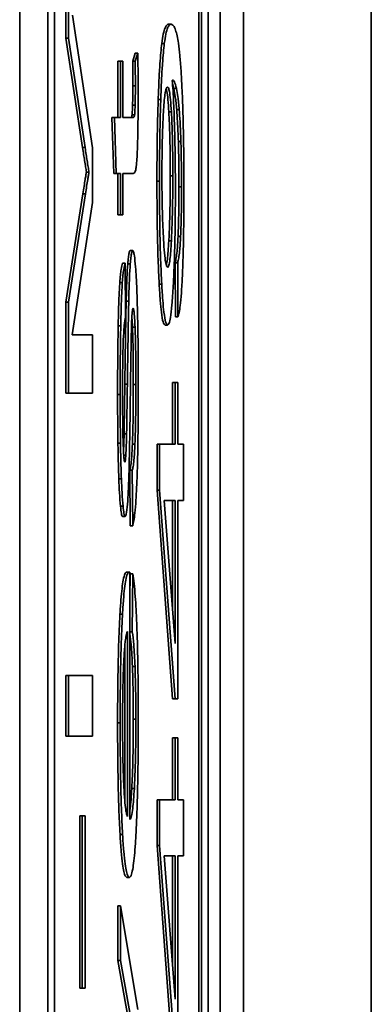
# Model space of a CAD drawing. Header units: millimetres. Extents: x 87 to 338, y 221 to 401.
# Tile 13 of 21: x 335.3 to 338.05, y 328.38 to 336.09. Entities that reach past the tile are written whole.
import ezdxf

# ---------------------------------------------------------------- set-up
doc = ezdxf.new("R2010")
doc.units = ezdxf.units.MM
doc.header["$LTSCALE"] = 2

msp = doc.modelspace()

# ---------------------------------------------------------------- linework, layer by layer
at = {"color": 7, "linetype": 'Continuous', "lineweight": 35}
for p, q in [((336.8671, 224.86), (336.8671, 394.6655)), ((335.297, 376.7501), (335.297, 315.9501)), ((335.5167, 376.7501), (335.5167, 315.9501)), ((335.5691, 376.7501), (335.5691, 315.9501)), ((336.7005, 315.9501), (336.7005, 376.7501)), ((336.7205, 315.9501), (336.7205, 376.7501)), ((336.7728, 315.9501), (336.7728, 376.7501)), ((337.0495, 224.8771), (337.0495, 355.26)), ((338.0495, 224.8771), (338.0495, 355.26)), ((335.6591, 335.9431), (335.6591, 336.5805)), ((335.6791, 335.9431), (335.6791, 336.5805)), ((335.7096, 336.1239), (335.8664, 335.0839)), ((336.482, 336.0515), (336.462, 336.0515)), ((335.7894, 335.0865), (335.6591, 335.9431)), ((335.6791, 335.9431), (335.6591, 335.9431)), ((335.8094, 335.0865), (335.6791, 335.9431)), ((336.4293, 335.9015), (336.4093, 335.9015)), ((336.1817, 335.7629), (336.202, 335.8263)), ((336.2017, 335.7629), (336.222, 335.8263)), ((336.222, 335.8263), (336.202, 335.8263)), ((336.0666, 335.3213), (336.0666, 335.7629)), ((336.0866, 335.7629), (336.0666, 335.7629)), ((336.0866, 335.3213), (336.0866, 335.7629)), ((336.0866, 335.7629), (336.1045, 335.7629)), ((336.1045, 335.7629), (336.1045, 335.3213)), ((336.2017, 335.7629), (336.1817, 335.7629)), ((336.5041, 335.5491), (336.4932, 335.5858)), ((336.2026, 335.5695), (336.1826, 335.5695)), ((336.5241, 335.5491), (336.5041, 335.5491)), ((336.4012, 335.4623), (336.3813, 335.4623)), ((336.2009, 335.4195), (336.181, 335.4195)), ((336.4845, 335.3665), (336.4645, 335.3665)), ((336.546, 335.3849), (336.526, 335.3849)), ((336.033, 334.8837), (336.0192, 335.3213)), ((336.0392, 335.3213), (336.0192, 335.3213)), ((336.053, 334.8837), (336.0392, 335.3213)), ((336.0392, 335.3213), (336.0866, 335.3213)), ((336.1045, 335.3213), (336.1838, 335.3213)), ((336.1964, 335.3437), (336.1765, 335.3437)), ((336.5589, 335.1349), (336.5389, 335.1349)), ((335.8094, 335.0865), (335.7894, 335.0865)), ((335.8664, 335.0839), (335.8664, 334.6565)), ((335.8394, 334.8955), (335.8195, 334.8955)), ((336.053, 334.8837), (336.033, 334.8837)), ((336.0866, 334.8837), (336.053, 334.8837)), ((336.0666, 334.5613), (336.0666, 334.8837)), ((336.0866, 334.5613), (336.0866, 334.8837)), ((336.1825, 334.8837), (336.1045, 334.8837)), ((336.1045, 334.8837), (336.1045, 334.5613)), ((336.3914, 334.8241), (336.3714, 334.8241)), ((336.4957, 334.8649), (336.4757, 334.8649)), ((336.5638, 334.7799), (336.5438, 334.7799)), ((335.6591, 333.8781), (335.7917, 334.7247)), ((335.6791, 333.8781), (335.8117, 334.7247)), ((335.8664, 334.6565), (335.7069, 333.6215)), ((335.8117, 334.7247), (335.7917, 334.7247)), ((336.0866, 334.5613), (336.0666, 334.5613)), ((336.1045, 334.5613), (336.0866, 334.5613)), ((336.4845, 334.3565), (336.4645, 334.3565)), ((336.5568, 334.3915), (336.5368, 334.3915)), ((336.1824, 334.2813), (336.1624, 334.2813)), ((336.1216, 334.1829), (336.1016, 334.1829)), ((336.1216, 334.1829), (336.1247, 333.7537)), ((336.1627, 334.1763), (336.1427, 334.1763)), ((336.5162, 333.7641), (336.5142, 334.1865)), ((336.5341, 334.1865), (336.5142, 334.1865)), ((336.5362, 333.7641), (336.5341, 334.1865)), ((336.1005, 334.0321), (336.0806, 334.0321)), ((336.4088, 334.0191), (336.3888, 334.0191)), ((336.1506, 333.8863), (336.1307, 333.8863)), ((335.6591, 333.1647), (335.6591, 333.8781)), ((335.6791, 333.8781), (335.6591, 333.8781)), ((335.6791, 333.1647), (335.6791, 333.8781)), ((336.5362, 333.7641), (336.5162, 333.7641)), ((336.0881, 333.6913), (336.0681, 333.6913)), ((336.2, 333.6829), (336.18, 333.6829)), ((336.4547, 333.6983), (336.4347, 333.6983)), ((335.7069, 333.6215), (335.8664, 333.6215)), ((335.8664, 333.6215), (335.8664, 333.1647)), ((336.14, 333.2363), (336.12, 333.2363)), ((336.2064, 333.2337), (336.1865, 333.2337)), ((336.4936, 332.7657), (336.4936, 333.2491)), ((336.5135, 333.2491), (336.4936, 333.2491)), ((336.5135, 332.7657), (336.5135, 333.2491)), ((336.5135, 333.2491), (336.5347, 333.2491)), ((336.5347, 333.2491), (336.5347, 332.7657)), ((335.6791, 333.1647), (335.6591, 333.1647)), ((335.8664, 333.1647), (335.6791, 333.1647)), ((336.0835, 333.1553), (336.0635, 333.1553)), ((336.1341, 332.8479), (336.1142, 332.8479)), ((336.0862, 332.7753), (336.0663, 332.7753)), ((336.1991, 332.7663), (336.1792, 332.7663)), ((336.3722, 332.4065), (336.3722, 332.7657)), ((336.3922, 332.7657), (336.3722, 332.7657)), ((336.3922, 332.4065), (336.3922, 332.7657)), ((336.3922, 332.7657), (336.5135, 332.7657)), ((336.5347, 332.7657), (336.5795, 332.7657)), ((336.5795, 332.7657), (336.5795, 332.3257)), ((336.128, 332.6795), (336.108, 332.6795)), ((336.0929, 332.4963), (336.073, 332.4963)), ((336.1618, 332.1279), (336.1582, 332.5621)), ((336.1782, 332.5621), (336.1582, 332.5621)), ((336.1817, 332.1279), (336.1782, 332.5621)), ((336.4936, 330.7733), (336.3722, 332.4065)), ((336.3922, 332.4065), (336.3722, 332.4065)), ((336.5135, 330.7733), (336.3922, 332.4065)), ((336.1058, 332.2803), (336.0858, 332.2803)), ((336.5135, 332.3257), (336.4291, 332.3257)), ((336.4291, 332.3257), (336.5135, 331.2057)), ((336.4936, 331.4706), (336.4936, 332.3257)), ((336.5135, 331.2057), (336.5135, 332.3257)), ((336.5795, 332.3257), (336.5347, 332.3257)), ((336.5347, 332.3257), (336.5347, 330.7733)), ((336.1226, 332.2003), (336.1026, 332.2003)), ((336.1817, 332.1279), (336.1618, 332.1279)), ((336.1541, 331.7663), (336.1342, 331.7663)), ((336.1603, 331.7637), (336.1603, 329.8305)), ((336.1603, 331.561), (336.1615, 331.7513)), ((336.1815, 331.7513), (336.1615, 331.7513)), ((336.1786, 331.2971), (336.1815, 331.7513)), ((336.102, 331.4363), (336.082, 331.4363)), ((336.1414, 329.8545), (336.1414, 331.3021)), ((336.1786, 331.2971), (336.1603, 331.2971)), ((336.1214, 329.9641), (336.1214, 331.2046)), ((335.6591, 330.4821), (335.6591, 330.9555)), ((335.6791, 330.9555), (335.6591, 330.9555)), ((335.6791, 330.4821), (335.6791, 330.9555)), ((335.6791, 330.9555), (335.8664, 330.9555)), ((335.8664, 330.9555), (335.8664, 330.4821)), ((336.1998, 331.0263), (336.1798, 331.0263)), ((336.5135, 330.7733), (336.4936, 330.7733)), ((336.5347, 330.7733), (336.5135, 330.7733)), ((336.0835, 330.5871), (336.0635, 330.5871)), ((336.2064, 330.6137), (336.1865, 330.6137)), ((335.6791, 330.4821), (335.6591, 330.4821)), ((335.8664, 330.4821), (335.6791, 330.4821)), ((336.4936, 329.9849), (336.4936, 330.4683)), ((336.5135, 330.4683), (336.4936, 330.4683)), ((336.5135, 329.9849), (336.5135, 330.4683)), ((336.5135, 330.4683), (336.5347, 330.4683)), ((336.5347, 330.4683), (336.5347, 329.9849)), ((336.1945, 330.0721), (336.1745, 330.0721)), ((336.3722, 329.6257), (336.3722, 329.9849)), ((336.3922, 329.9849), (336.3722, 329.9849)), ((336.3922, 329.6257), (336.3922, 329.9849)), ((336.3922, 329.9849), (336.5135, 329.9849)), ((336.5347, 329.9849), (336.5795, 329.9849)), ((336.5795, 329.9849), (336.5795, 329.5449)), ((335.7671, 328.5089), (335.7671, 329.8597)), ((335.787, 329.8597), (335.7671, 329.8597)), ((335.787, 328.5089), (335.787, 329.8597)), ((335.787, 329.8597), (335.8102, 329.8597)), ((335.8102, 329.8597), (335.8102, 328.5089)), ((336.1024, 329.7129), (336.0824, 329.7129)), ((336.4936, 327.9925), (336.3722, 329.6257)), ((336.3922, 329.6257), (336.3722, 329.6257)), ((336.5135, 327.9925), (336.3922, 329.6257)), ((336.5135, 329.5449), (336.4291, 329.5449)), ((336.4291, 329.5449), (336.5135, 328.4249)), ((336.4936, 328.6898), (336.4936, 329.5449)), ((336.5135, 328.4249), (336.5135, 329.5449)), ((336.5795, 329.5449), (336.5347, 329.5449)), ((336.5347, 329.5449), (336.5347, 327.9925)), ((336.1556, 329.3763), (336.1356, 329.3763)), ((336.0666, 328.7261), (336.0666, 329.1537)), ((336.0866, 329.1537), (336.0666, 329.1537)), ((336.0866, 328.7261), (336.0866, 329.1537)), ((336.0866, 329.1537), (336.2223, 328.3429)), ((336.1712, 328.1337), (336.0666, 328.7261)), ((336.0866, 328.7261), (336.0666, 328.7261)), ((336.1912, 328.1337), (336.0866, 328.7261)), ((335.787, 328.5089), (335.7671, 328.5089)), ((335.8102, 328.5089), (335.787, 328.5089))]:
    msp.add_line(p, q, dxfattribs=at)
for points, knots in [([(336.4093, 335.9015), (336.4131, 335.9277), (336.4214, 335.985), (336.4343, 336.0243), (336.4481, 336.0481), (336.4572, 336.0503), (336.462, 336.0515)], [0, 0, 0, 0, 0.225151, 0.491103, 0.731208, 1, 1, 1, 1]), ([(336.4293, 335.9015), (336.4331, 335.9277), (336.4414, 335.985), (336.4543, 336.0243), (336.4681, 336.0481), (336.4772, 336.0503), (336.482, 336.0515)], [0, 0, 0, 0, 0.225151, 0.491103, 0.731209, 1, 1, 1, 1]), ([(336.482, 336.0515), (336.4883, 336.0496), (336.5002, 336.0461), (336.516, 336.0133), (336.5288, 335.9677), (336.5358, 335.924), (336.5392, 335.9033)], [0, 0, 0, 0, 0.326952, 0.61612, 0.818272, 1, 1, 1, 1]), ([(336.3813, 335.4623), (336.3832, 335.5142), (336.3871, 335.6183), (336.3943, 335.7381), (336.4017, 335.8334), (336.4067, 335.8785), (336.4093, 335.9015)], [0, 0, 0, 0, 0.272482, 0.54682, 0.768773, 1, 1, 1, 1]), ([(336.4012, 335.4623), (336.4032, 335.5142), (336.4071, 335.6183), (336.4143, 335.7381), (336.4217, 335.8334), (336.4267, 335.8785), (336.4293, 335.9015)], [0, 0, 0, 0, 0.272482, 0.54682, 0.768773, 1, 1, 1, 1]), ([(336.5392, 335.9033), (336.543, 335.8738), (336.5502, 335.8169), (336.5592, 335.7048), (336.5663, 335.5862), (336.5698, 335.5018), (336.5716, 335.4599)], [0, 0, 0, 0, 0.301412, 0.582012, 0.792948, 1, 1, 1, 1]), ([(336.222, 335.8263), (336.2227, 335.7614), (336.2238, 335.6517), (336.224, 335.5401), (336.224, 335.4945)], [0, 0, 0, 0, 0.59151, 1, 1, 1, 1]), ([(336.1826, 335.5695), (336.1826, 335.6018), (336.1824, 335.6666), (336.1819, 335.7308), (336.1817, 335.7629)], [0, 0, 0, 0, 0.4994879, 1, 1, 1, 1]), ([(336.2026, 335.5695), (336.2025, 335.6018), (336.2024, 335.6666), (336.2019, 335.7308), (336.2017, 335.7629)], [0, 0, 0, 0, 0.499489, 1, 1, 1, 1]), ([(336.4959, 335.6149), (336.4952, 335.6147), (336.4937, 335.6143), (336.4921, 335.613), (336.4913, 335.6123)], [0, 0, 0, 0, 0.479237, 1, 1, 1, 1]), ([(336.4913, 335.6123), (336.4933, 335.5861), (336.4973, 335.5337), (336.5036, 335.4166), (336.507, 335.3151), (336.5091, 335.2523)], [0, 0, 0, 0, 0.275713, 0.552329, 1, 1, 1, 1]), ([(336.5241, 335.5491), (336.5189, 335.5701), (336.5096, 335.6077), (336.5001, 335.6127), (336.4959, 335.6149)], [0, 0, 0, 0, 0.558912, 1, 1, 1, 1]), ([(336.181, 335.4195), (336.1815, 335.4434), (336.1825, 335.4914), (336.1826, 335.5435), (336.1826, 335.5695)], [0, 0, 0, 0, 0.499738, 1, 1, 1, 1]), ([(336.2009, 335.4195), (336.2015, 335.4434), (336.2025, 335.4914), (336.2026, 335.5435), (336.2026, 335.5695)], [0, 0, 0, 0, 0.499738, 1, 1, 1, 1]), ([(336.4535, 335.5633), (336.45, 335.5607), (336.4433, 335.5556), (336.4346, 335.5103), (336.4275, 335.446), (336.4239, 335.39), (336.4221, 335.3623)], [0, 0, 0, 0, 0.309103, 0.589487, 0.796941, 1, 1, 1, 1]), ([(336.4645, 335.3665), (336.4623, 335.4004), (336.4577, 335.4698), (336.4503, 335.5255), (336.4453, 335.5415), (336.4433, 335.548)], [0, 0, 0, 0, 0.362831, 0.742735, 1, 1, 1, 1]), ([(336.4845, 335.3665), (336.4823, 335.4006), (336.4777, 335.4703), (336.4697, 335.5272), (336.4616, 335.5586), (336.4563, 335.5617), (336.4535, 335.5633)], [0, 0, 0, 0, 0.255574, 0.523179, 0.751034, 1, 1, 1, 1]), ([(336.526, 335.3849), (336.5243, 335.4031), (336.5208, 335.4417), (336.5135, 335.4988), (336.5078, 335.5294), (336.5041, 335.5491)], [0, 0, 0, 0, 0.241549, 0.511988, 1, 1, 1, 1]), ([(336.546, 335.3849), (336.5443, 335.4031), (336.5408, 335.4417), (336.5335, 335.4988), (336.5278, 335.5294), (336.5241, 335.5491)], [0, 0, 0, 0, 0.24155, 0.511987, 1, 1, 1, 1]), ([(336.224, 335.4945), (336.224, 335.4526), (336.2239, 335.3739), (336.2229, 335.2466), (336.2211, 335.1679), (336.2201, 335.1229)], [0, 0, 0, 0, 0.32901, 0.616849, 1, 1, 1, 1]), ([(336.3714, 334.8241), (336.3716, 334.8879), (336.3718, 335.014), (336.3741, 335.1846), (336.3773, 335.3346), (336.3799, 335.4195), (336.3813, 335.4623)], [0, 0, 0, 0, 0.283451, 0.560264, 0.778084, 1, 1, 1, 1]), ([(336.3914, 334.8241), (336.3915, 334.8879), (336.3918, 335.014), (336.3941, 335.1846), (336.3972, 335.3346), (336.3999, 335.4195), (336.4012, 335.4623)], [0, 0, 0, 0, 0.283451, 0.560264, 0.778084, 1, 1, 1, 1]), ([(336.5716, 335.4599), (336.5735, 335.4035), (336.5773, 335.2907), (336.5806, 335.1119), (336.5824, 334.9372), (336.5826, 334.8265), (336.5827, 334.7699)], [0, 0, 0, 0, 0.273843, 0.547516, 0.768736, 1, 1, 1, 1]), ([(336.1765, 335.3437), (336.1775, 335.3541), (336.1793, 335.3731), (336.1804, 335.4051), (336.181, 335.4195)], [0, 0, 0, 0, 0.551943, 1, 1, 1, 1]), ([(336.1964, 335.3437), (336.1974, 335.3541), (336.1992, 335.3731), (336.2004, 335.4051), (336.2009, 335.4195)], [0, 0, 0, 0, 0.551945, 1, 1, 1, 1]), ([(336.4221, 335.3623), (336.4201, 335.3241), (336.4163, 335.2501), (336.4127, 335.1227), (336.4108, 334.9975), (336.4106, 334.9178), (336.4104, 334.8773)], [0, 0, 0, 0, 0.292063, 0.565946, 0.779317, 1, 1, 1, 1]), ([(336.4757, 334.8649), (336.4755, 334.9196), (336.4752, 335.0257), (336.4727, 335.1648), (336.4691, 335.2791), (336.4661, 335.337), (336.4645, 335.3665)], [0, 0, 0, 0, 0.291503, 0.565384, 0.779036, 1, 1, 1, 1]), ([(336.4957, 334.8649), (336.4955, 334.9196), (336.4952, 335.0257), (336.4926, 335.1648), (336.489, 335.2791), (336.486, 335.337), (336.4845, 335.3665)], [0, 0, 0, 0, 0.291504, 0.565384, 0.779037, 1, 1, 1, 1]), ([(336.5389, 335.1349), (336.5369, 335.1891), (336.5334, 335.2866), (336.5282, 335.3547), (336.526, 335.3849)], [0, 0, 0, 0, 0.55584, 1, 1, 1, 1]), ([(336.5589, 335.1349), (336.5569, 335.1891), (336.5533, 335.2866), (336.5482, 335.3547), (336.546, 335.3849)], [0, 0, 0, 0, 0.5558413, 1, 1, 1, 1]), ([(336.1638, 335.3213), (336.1655, 335.3215), (336.1684, 335.3219), (336.1721, 335.3268), (336.1747, 335.3328), (336.1759, 335.3405), (336.1765, 335.3437)], [0, 0, 0, 0, 0.389831, 0.692775, 0.871385, 1, 1, 1, 1]), ([(336.1838, 335.3213), (336.1855, 335.3215), (336.1884, 335.3219), (336.1921, 335.3268), (336.1947, 335.3328), (336.1959, 335.3405), (336.1964, 335.3437)], [0, 0, 0, 0, 0.3898293, 0.692777, 0.8713872, 1, 1, 1, 1]), ([(336.5091, 335.2523), (336.5103, 335.2092), (336.5126, 335.1238), (336.5153, 334.9582), (336.5157, 334.8343), (336.516, 334.7583)], [0, 0, 0, 0, 0.281642, 0.55898, 1, 1, 1, 1]), ([(336.2201, 335.1229), (336.2185, 335.0783), (336.2158, 335.0004), (336.2115, 334.9566), (336.2097, 334.9379)], [0, 0, 0, 0, 0.573684, 1, 1, 1, 1]), ([(336.5438, 334.7799), (336.5437, 334.8165), (336.5436, 334.8877), (336.5423, 335.01), (336.5402, 335.0879), (336.5389, 335.1349)], [0, 0, 0, 0, 0.295537, 0.575627, 1, 1, 1, 1]), ([(336.5638, 334.7799), (336.5637, 334.8165), (336.5636, 334.8877), (336.5623, 335.01), (336.5602, 335.0879), (336.5589, 335.1349)], [0, 0, 0, 0, 0.295537, 0.575628, 1, 1, 1, 1]), ([(335.8195, 334.8955), (335.8173, 334.9087), (335.8125, 334.9381), (335.8052, 334.984), (335.7974, 335.0345), (335.7922, 335.0685), (335.7894, 335.0865)], [0, 0, 0, 0, 0.21464, 0.480125, 0.724379, 1, 1, 1, 1]), ([(335.8394, 334.8955), (335.8373, 334.9087), (335.8324, 334.9381), (335.8252, 334.984), (335.8173, 335.0345), (335.8121, 335.0685), (335.8094, 335.0865)], [0, 0, 0, 0, 0.214641, 0.480124, 0.72438, 1, 1, 1, 1]), ([(335.7917, 334.7247), (335.7949, 334.745), (335.8008, 334.7827), (335.8086, 334.8308), (335.8146, 334.8676), (335.8179, 334.8868), (335.8195, 334.8955)], [0, 0, 0, 0, 0.348304, 0.643509, 0.838167, 1, 1, 1, 1]), ([(335.8117, 334.7247), (335.8149, 334.745), (335.8208, 334.7827), (335.8286, 334.8308), (335.8346, 334.8676), (335.8379, 334.8868), (335.8394, 334.8955)], [0, 0, 0, 0, 0.348306, 0.643509, 0.838168, 1, 1, 1, 1]), ([(336.2097, 334.9379), (336.2081, 334.9283), (336.2043, 334.9051), (336.198, 334.8935), (336.1905, 334.8847), (336.1853, 334.884), (336.1825, 334.8837)], [0, 0, 0, 0, 0.179268, 0.4356, 0.692909, 1, 1, 1, 1]), ([(336.3888, 334.0191), (336.3858, 334.0808), (336.38, 334.2026), (336.3747, 334.4125), (336.3719, 334.6215), (336.3716, 334.7554), (336.3714, 334.8241)], [0, 0, 0, 0, 0.279983, 0.551946, 0.770191, 1, 1, 1, 1]), ([(336.4088, 334.0191), (336.4058, 334.0808), (336.3999, 334.2026), (336.3947, 334.4125), (336.3918, 334.6215), (336.3915, 334.7554), (336.3914, 334.8241)], [0, 0, 0, 0, 0.279983, 0.551946, 0.770191, 1, 1, 1, 1]), ([(336.4104, 334.8773), (336.4106, 334.8241), (336.411, 334.7185), (336.4139, 334.5794), (336.418, 334.4614), (336.4213, 334.3993), (336.423, 334.3673)], [0, 0, 0, 0, 0.274232, 0.544311, 0.764701, 1, 1, 1, 1]), ([(336.4645, 334.3565), (336.4664, 334.3959), (336.4702, 334.4734), (336.4736, 334.6062), (336.4754, 334.7378), (336.4756, 334.8219), (336.4757, 334.8649)], [0, 0, 0, 0, 0.283032, 0.55564, 0.772692, 1, 1, 1, 1]), ([(336.4845, 334.3565), (336.4864, 334.3959), (336.4902, 334.4734), (336.4935, 334.6062), (336.4954, 334.7378), (336.4956, 334.8219), (336.4957, 334.8649)], [0, 0, 0, 0, 0.283032, 0.55564, 0.772692, 1, 1, 1, 1]), ([(336.516, 334.7583), (336.5157, 334.6781), (336.5153, 334.5211), (336.5114, 334.3142), (336.5059, 334.1412), (336.5014, 334.0515), (336.4991, 334.0057)], [0, 0, 0, 0, 0.2849593, 0.5579499, 0.7742589, 1, 1, 1, 1]), ([(336.5368, 334.3915), (336.538, 334.421), (336.5404, 334.4806), (336.5432, 334.612), (336.5436, 334.715), (336.5438, 334.7799)], [0, 0, 0, 0, 0.266722, 0.537469, 1, 1, 1, 1]), ([(336.5568, 334.3915), (336.558, 334.421), (336.5604, 334.4806), (336.5632, 334.612), (336.5636, 334.715), (336.5638, 334.7799)], [0, 0, 0, 0, 0.2667232, 0.5374694, 1, 1, 1, 1]), ([(336.5827, 334.7699), (336.5825, 334.6951), (336.5822, 334.5515), (336.5794, 334.3619), (336.5755, 334.2057), (336.5721, 334.1245), (336.5705, 334.0841)], [0, 0, 0, 0, 0.302427, 0.581185, 0.791175, 1, 1, 1, 1]), ([(336.423, 334.3673), (336.4254, 334.3299), (336.4304, 334.2547), (336.4387, 334.1905), (336.4472, 334.1553), (336.4526, 334.1517), (336.4554, 334.1499)], [0, 0, 0, 0, 0.266695, 0.537022, 0.760643, 1, 1, 1, 1]), ([(336.4452, 334.1678), (336.448, 334.1811), (336.4529, 334.2048), (336.4594, 334.2721), (336.4628, 334.3283), (336.4645, 334.3565)], [0, 0, 0, 0, 0.3881198, 0.6932086, 1, 1, 1, 1]), ([(336.4554, 334.1499), (336.4586, 334.1527), (336.4647, 334.158), (336.4728, 334.2053), (336.4794, 334.2718), (336.4828, 334.3282), (336.4845, 334.3565)], [0, 0, 0, 0, 0.299985, 0.577319, 0.78807, 1, 1, 1, 1]), ([(336.5142, 334.1865), (336.5169, 334.1974), (336.5219, 334.218), (336.5284, 334.2683), (336.5333, 334.3254), (336.5357, 334.37), (336.5368, 334.3915)], [0, 0, 0, 0, 0.325326, 0.610652, 0.812317, 1, 1, 1, 1]), ([(336.5341, 334.1865), (336.5369, 334.1974), (336.5419, 334.218), (336.5483, 334.2683), (336.5533, 334.3254), (336.5556, 334.37), (336.5568, 334.3915)], [0, 0, 0, 0, 0.325327, 0.610651, 0.812316, 1, 1, 1, 1]), ([(336.1427, 334.1763), (336.1443, 334.1943), (336.1475, 334.2311), (336.1541, 334.2724), (336.1592, 334.2779), (336.1624, 334.2813)], [0, 0, 0, 0, 0.261901, 0.533432, 1, 1, 1, 1]), ([(336.1627, 334.1763), (336.1643, 334.1943), (336.1674, 334.2311), (336.1741, 334.2724), (336.1792, 334.2779), (336.1824, 334.2813)], [0, 0, 0, 0, 0.261902, 0.533433, 1, 1, 1, 1]), ([(336.1824, 334.2813), (336.1845, 334.2793), (336.1887, 334.2753), (336.1962, 334.238), (336.2011, 334.1855), (336.2041, 334.1529)], [0, 0, 0, 0, 0.276625, 0.551796, 1, 1, 1, 1]), ([(336.0806, 334.0321), (336.0822, 334.0517), (336.0855, 334.0926), (336.0925, 334.1473), (336.098, 334.169), (336.1016, 334.1829)], [0, 0, 0, 0, 0.249883, 0.520459, 1, 1, 1, 1]), ([(336.1005, 334.0321), (336.1021, 334.0517), (336.1054, 334.0926), (336.1125, 334.1473), (336.118, 334.169), (336.1216, 334.1829)], [0, 0, 0, 0, 0.249882, 0.520459, 1, 1, 1, 1]), ([(336.1307, 333.8863), (336.1315, 333.9192), (336.1331, 333.9837), (336.1369, 334.0863), (336.1406, 334.1424), (336.1427, 334.1763)], [0, 0, 0, 0, 0.291632, 0.57092, 1, 1, 1, 1]), ([(336.1506, 333.8863), (336.1515, 333.9192), (336.1531, 333.9837), (336.1569, 334.0863), (336.1605, 334.1424), (336.1627, 334.1763)], [0, 0, 0, 0, 0.2916326, 0.57092, 1, 1, 1, 1]), ([(336.2041, 334.1529), (336.2059, 334.1271), (336.2096, 334.075), (336.2152, 333.9535), (336.218, 333.8485), (336.2198, 333.7829)], [0, 0, 0, 0, 0.269444, 0.543364, 1, 1, 1, 1]), ([(336.5705, 334.0841), (336.568, 334.0374), (336.5631, 333.9431), (336.5543, 333.8523), (336.5453, 333.792), (336.5393, 333.7736), (336.5362, 333.7641)], [0, 0, 0, 0, 0.26376, 0.533601, 0.758372, 1, 1, 1, 1]), ([(336.0681, 333.6913), (336.069, 333.7317), (336.0707, 333.8088), (336.0746, 333.9296), (336.0783, 333.9942), (336.0806, 334.0321)], [0, 0, 0, 0, 0.3125402, 0.5962011, 1, 1, 1, 1]), ([(336.0881, 333.6913), (336.089, 333.7317), (336.0907, 333.8088), (336.0945, 333.9296), (336.0983, 333.9942), (336.1005, 334.0321)], [0, 0, 0, 0, 0.3125406, 0.5962002, 1, 1, 1, 1]), ([(336.4347, 333.6983), (336.4296, 333.7025), (336.4199, 333.7107), (336.4072, 333.7837), (336.3968, 333.8868), (336.3915, 333.975), (336.3888, 334.0191)], [0, 0, 0, 0, 0.302641, 0.580488, 0.790173, 1, 1, 1, 1]), ([(336.4547, 333.6983), (336.4496, 333.7025), (336.4399, 333.7107), (336.4271, 333.7837), (336.4167, 333.8868), (336.4114, 333.975), (336.4088, 334.0191)], [0, 0, 0, 0, 0.3026408, 0.5804883, 0.7901742, 1, 1, 1, 1]), ([(336.4991, 334.0057), (336.4958, 333.9529), (336.4891, 333.8465), (336.4777, 333.7556), (336.4661, 333.7059), (336.4586, 333.7009), (336.4547, 333.6983)], [0, 0, 0, 0, 0.2660321, 0.5356347, 0.7593958, 1, 1, 1, 1]), ([(336.12, 333.2363), (336.1211, 333.316), (336.1232, 333.4612), (336.1261, 333.6463), (336.1285, 333.7837), (336.13, 333.8549), (336.1307, 333.8863)], [0, 0, 0, 0, 0.363724, 0.662098, 0.85094, 1, 1, 1, 1]), ([(336.14, 333.2363), (336.1411, 333.316), (336.1432, 333.4612), (336.1461, 333.6463), (336.1485, 333.7837), (336.15, 333.8549), (336.1506, 333.8863)], [0, 0, 0, 0, 0.363724, 0.662098, 0.85094, 1, 1, 1, 1]), ([(336.1848, 333.8295), (336.1835, 333.8277), (336.1807, 333.8242), (336.1762, 333.7853), (336.1739, 333.7325), (336.1725, 333.6995)], [0, 0, 0, 0, 0.284081, 0.552428, 1, 1, 1, 1]), ([(336.2, 333.6829), (336.1988, 333.7075), (336.1965, 333.7545), (336.1914, 333.8148), (336.1873, 333.824), (336.1848, 333.8295)], [0, 0, 0, 0, 0.303111, 0.579852, 1, 1, 1, 1]), ([(336.1247, 333.7537), (336.1228, 333.7466), (336.1192, 333.7329), (336.1133, 333.6822), (336.1102, 333.6208), (336.1083, 333.5837)], [0, 0, 0, 0, 0.297685, 0.575294, 1, 1, 1, 1]), ([(336.18, 333.6829), (336.1788, 333.7091), (336.1775, 333.7385), (336.1758, 333.7577), (336.1756, 333.7598)], [0, 0, 0, 0, 0.890136, 1, 1, 1, 1]), ([(336.2198, 333.7829), (336.2207, 333.7366), (336.2227, 333.6424), (336.2248, 333.4592), (336.2251, 333.322), (336.2253, 333.2363)], [0, 0, 0, 0, 0.266314, 0.541404, 1, 1, 1, 1]), ([(336.0635, 333.1553), (336.0636, 333.2103), (336.0637, 333.3169), (336.0649, 333.4981), (336.0669, 333.6193), (336.0681, 333.6913)], [0, 0, 0, 0, 0.30258, 0.58613, 1, 1, 1, 1]), ([(336.0835, 333.1553), (336.0836, 333.2103), (336.0837, 333.3169), (336.0849, 333.4981), (336.0869, 333.6193), (336.0881, 333.6913)], [0, 0, 0, 0, 0.30258, 0.586131, 1, 1, 1, 1]), ([(336.1725, 333.6995), (336.1719, 333.6759), (336.1703, 333.6166), (336.1686, 333.5131), (336.1666, 333.3872), (336.1654, 333.2987), (336.1648, 333.2503)], [0, 0, 0, 0, 0.168248, 0.422623, 0.68407, 1, 1, 1, 1]), ([(336.1865, 333.2337), (336.1864, 333.2863), (336.1862, 333.3842), (336.1848, 333.5112), (336.1828, 333.6105), (336.1809, 333.6595), (336.18, 333.6829)], [0, 0, 0, 0, 0.3319458, 0.6185178, 0.8175501, 1, 1, 1, 1]), ([(336.2064, 333.2337), (336.2063, 333.2863), (336.2062, 333.3842), (336.2048, 333.5112), (336.2027, 333.6105), (336.2009, 333.6595), (336.2, 333.6829)], [0, 0, 0, 0, 0.331946, 0.618518, 0.817551, 1, 1, 1, 1]), ([(336.1083, 333.5837), (336.1073, 333.5552), (336.1052, 333.4958), (336.1029, 333.361), (336.1026, 333.2554), (336.1024, 333.1871)], [0, 0, 0, 0, 0.245688, 0.512798, 1, 1, 1, 1]), ([(336.1142, 332.8479), (336.1145, 332.8669), (336.1153, 332.918), (336.1166, 333.0046), (336.1183, 333.115), (336.1194, 333.1931), (336.12, 333.2363)], [0, 0, 0, 0, 0.148524, 0.399163, 0.667946, 1, 1, 1, 1]), ([(336.1341, 332.8479), (336.1344, 332.8669), (336.1353, 332.918), (336.1366, 333.0046), (336.1382, 333.115), (336.1393, 333.1931), (336.14, 333.2363)], [0, 0, 0, 0, 0.148524, 0.399164, 0.667947, 1, 1, 1, 1]), ([(336.1648, 333.2503), (336.1637, 333.1677), (336.1616, 333.0174), (336.1586, 332.8263), (336.1561, 332.6848), (336.1544, 332.6123), (336.1537, 332.5803)], [0, 0, 0, 0, 0.363633, 0.662091, 0.850953, 1, 1, 1, 1]), ([(336.1792, 332.7663), (336.1804, 332.7999), (336.1831, 332.8697), (336.1851, 332.9884), (336.1863, 333.1112), (336.1864, 333.1916), (336.1865, 333.2337)], [0, 0, 0, 0, 0.248152, 0.515264, 0.746127, 1, 1, 1, 1]), ([(336.1991, 332.7663), (336.2004, 332.7999), (336.203, 332.8697), (336.2051, 332.9884), (336.2063, 333.1112), (336.2064, 333.1916), (336.2064, 333.2337)], [0, 0, 0, 0, 0.248152, 0.515264, 0.746128, 1, 1, 1, 1]), ([(336.2253, 333.2363), (336.2252, 333.1478), (336.2249, 332.9819), (336.2225, 332.7655), (336.219, 332.5938), (336.2159, 332.5071), (336.2143, 332.4653)], [0, 0, 0, 0, 0.326002, 0.611257, 0.812575, 1, 1, 1, 1]), ([(336.0663, 332.7753), (336.0654, 332.8438), (336.0638, 332.9688), (336.0636, 333.0973), (336.0635, 333.1553)], [0, 0, 0, 0, 0.548499, 1, 1, 1, 1]), ([(336.0862, 332.7753), (336.0854, 332.8438), (336.0838, 332.9688), (336.0836, 333.0973), (336.0835, 333.1553)], [0, 0, 0, 0, 0.548499, 1, 1, 1, 1]), ([(336.1024, 333.1871), (336.1025, 333.135), (336.1026, 333.0392), (336.1037, 332.9161), (336.1053, 332.8222), (336.1069, 332.7765), (336.1077, 332.7553)], [0, 0, 0, 0, 0.346848, 0.637484, 0.831104, 1, 1, 1, 1]), ([(336.1097, 332.7144), (336.1104, 332.7286), (336.1124, 332.7667), (336.1135, 332.8166), (336.1142, 332.8479)], [0, 0, 0, 0, 0.373034, 1, 1, 1, 1]), ([(336.128, 332.6795), (336.1293, 332.7045), (336.1319, 332.7531), (336.1334, 332.817), (336.1341, 332.8479)], [0, 0, 0, 0, 0.515617, 1, 1, 1, 1]), ([(336.073, 332.4963), (336.0715, 332.5414), (336.0687, 332.6292), (336.0671, 332.7275), (336.0663, 332.7753)], [0, 0, 0, 0, 0.513768, 1, 1, 1, 1]), ([(336.0929, 332.4963), (336.0915, 332.5414), (336.0887, 332.6292), (336.087, 332.7275), (336.0862, 332.7753)], [0, 0, 0, 0, 0.513766, 1, 1, 1, 1]), ([(336.1077, 332.7553), (336.1086, 332.7335), (336.1105, 332.6923), (336.1145, 332.6386), (336.1179, 332.6303), (336.1199, 332.6253)], [0, 0, 0, 0, 0.310013, 0.587401, 1, 1, 1, 1]), ([(336.1582, 332.5621), (336.1606, 332.5705), (336.1652, 332.5865), (336.1711, 332.6359), (336.1758, 332.6959), (336.178, 332.7429), (336.1792, 332.7663)], [0, 0, 0, 0, 0.304573, 0.583536, 0.792667, 1, 1, 1, 1]), ([(336.1782, 332.5621), (336.1806, 332.5705), (336.1852, 332.5865), (336.1911, 332.6359), (336.1957, 332.6959), (336.198, 332.7429), (336.1991, 332.7663)], [0, 0, 0, 0, 0.304573, 0.583536, 0.792667, 1, 1, 1, 1]), ([(336.1199, 332.6253), (336.1215, 332.6283), (336.1245, 332.6337), (336.1269, 332.6654), (336.128, 332.6795)], [0, 0, 0, 0, 0.555738, 1, 1, 1, 1]), ([(336.1537, 332.5803), (336.1528, 332.5473), (336.151, 332.4829), (336.1469, 332.3819), (336.1431, 332.329), (336.1408, 332.2971)], [0, 0, 0, 0, 0.2942101, 0.5739956, 1, 1, 1, 1]), ([(336.0858, 332.2803), (336.0831, 332.3129), (336.0782, 332.3712), (336.0746, 332.458), (336.073, 332.4963)], [0, 0, 0, 0, 0.5595578, 1, 1, 1, 1]), ([(336.1058, 332.2803), (336.1031, 332.3129), (336.0981, 332.3712), (336.0945, 332.458), (336.0929, 332.4963)], [0, 0, 0, 0, 0.5595586, 1, 1, 1, 1]), ([(336.2143, 332.4653), (336.2121, 332.4185), (336.2076, 332.3235), (336.1993, 332.2292), (336.1906, 332.1632), (336.1848, 332.14), (336.1817, 332.1279)], [0, 0, 0, 0, 0.260713, 0.529941, 0.755903, 1, 1, 1, 1]), ([(336.1026, 332.2003), (336.0993, 332.2044), (336.0935, 332.2117), (336.0882, 332.2594), (336.0858, 332.2803)], [0, 0, 0, 0, 0.5634411, 1, 1, 1, 1]), ([(336.1226, 332.2003), (336.1193, 332.2044), (336.1134, 332.2117), (336.1081, 332.2594), (336.1058, 332.2803)], [0, 0, 0, 0, 0.563442, 1, 1, 1, 1]), ([(336.1408, 332.2971), (336.1376, 332.2661), (336.1319, 332.2102), (336.1255, 332.2033), (336.1226, 332.2003)], [0, 0, 0, 0, 0.555287, 1, 1, 1, 1]), ([(336.082, 331.4363), (336.0845, 331.4753), (336.0894, 331.5541), (336.098, 331.6422), (336.1083, 331.7122), (336.1205, 331.7582), (336.1295, 331.7635), (336.1342, 331.7663)], [0, 0, 0, 0, 0.168403, 0.34065, 0.521175, 0.749656, 1, 1, 1, 1]), ([(336.102, 331.4363), (336.1044, 331.4753), (336.1093, 331.5541), (336.118, 331.6422), (336.1283, 331.7122), (336.1405, 331.7582), (336.1494, 331.7635), (336.1541, 331.7663)], [0, 0, 0, 0, 0.168403, 0.340649, 0.521174, 0.749658, 1, 1, 1, 1]), ([(336.1541, 331.7663), (336.1551, 331.7661), (336.1572, 331.7657), (336.1592, 331.7644), (336.1603, 331.7637)], [0, 0, 0, 0, 0.481229, 1, 1, 1, 1]), ([(336.1815, 331.7513), (336.1852, 331.729), (336.1924, 331.6858), (336.2013, 331.5869), (336.2085, 331.4762), (336.2121, 331.3945), (336.2139, 331.3537)], [0, 0, 0, 0, 0.29678, 0.575279, 0.7877102, 1, 1, 1, 1]), ([(336.0635, 330.5871), (336.0638, 330.6799), (336.0643, 330.8597), (336.0685, 331.0955), (336.0745, 331.2888), (336.0795, 331.3867), (336.082, 331.4363)], [0, 0, 0, 0, 0.2933278, 0.5681112, 0.7811723, 1, 1, 1, 1]), ([(336.0835, 330.5871), (336.0837, 330.6799), (336.0842, 330.8597), (336.0885, 331.0955), (336.0945, 331.2888), (336.0995, 331.3867), (336.102, 331.4363)], [0, 0, 0, 0, 0.293328, 0.568111, 0.781172, 1, 1, 1, 1]), ([(336.2139, 331.3537), (336.2158, 331.2965), (336.2199, 331.1798), (336.2232, 330.9895), (336.225, 330.7983), (336.2252, 330.6751), (336.2253, 330.6113)], [0, 0, 0, 0, 0.260277, 0.530872, 0.757241, 1, 1, 1, 1]), ([(336.1414, 331.3021), (336.1384, 331.2955), (336.1328, 331.2832), (336.1256, 331.2437), (336.1199, 331.1958), (336.1171, 331.1556), (336.1157, 331.1363)], [0, 0, 0, 0, 0.32776, 0.61482, 0.8159, 1, 1, 1, 1]), ([(336.1798, 331.0263), (336.1784, 331.0575), (336.1755, 331.1225), (336.169, 331.213), (336.1636, 331.2559), (336.1603, 331.2818)], [0, 0, 0, 0, 0.2674429, 0.5572716, 1, 1, 1, 1]), ([(336.1998, 331.0263), (336.1984, 331.0575), (336.1955, 331.1226), (336.1884, 331.2196), (336.1824, 331.2668), (336.1786, 331.2971)], [0, 0, 0, 0, 0.248019, 0.516801, 1, 1, 1, 1]), ([(336.1157, 331.1363), (336.1135, 331.0959), (336.109, 331.0169), (336.1049, 330.8746), (336.1028, 330.7314), (336.1025, 330.6393), (336.1024, 330.5921)], [0, 0, 0, 0, 0.284503, 0.556, 0.772194, 1, 1, 1, 1]), ([(336.1865, 330.6137), (336.1864, 330.657), (336.1862, 330.7411), (336.1843, 330.8849), (336.1815, 330.9731), (336.1798, 331.0263)], [0, 0, 0, 0, 0.2964268, 0.5755231, 1, 1, 1, 1]), ([(336.2064, 330.6137), (336.2063, 330.657), (336.2061, 330.7411), (336.2043, 330.8849), (336.2015, 330.9731), (336.1998, 331.0263)], [0, 0, 0, 0, 0.2964268, 0.5755231, 1, 1, 1, 1]), ([(336.0824, 329.7129), (336.0792, 329.7783), (336.0728, 329.9078), (336.0671, 330.1351), (336.064, 330.3638), (336.0637, 330.5111), (336.0635, 330.5871)], [0, 0, 0, 0, 0.2759586, 0.5465933, 0.7662906, 1, 1, 1, 1]), ([(336.1024, 329.7129), (336.0992, 329.7783), (336.0928, 329.9078), (336.0871, 330.1351), (336.084, 330.3638), (336.0836, 330.5111), (336.0835, 330.5871)], [0, 0, 0, 0, 0.275959, 0.546593, 0.766291, 1, 1, 1, 1]), ([(336.1024, 330.5921), (336.1026, 330.5377), (336.1028, 330.4317), (336.1053, 330.2918), (336.1087, 330.1748), (336.1116, 330.1138), (336.113, 330.0829)], [0, 0, 0, 0, 0.289485, 0.56434, 0.779078, 1, 1, 1, 1]), ([(336.1745, 330.0721), (336.1766, 330.1138), (336.1806, 330.1957), (336.1842, 330.337), (336.1862, 330.4776), (336.1864, 330.5676), (336.1865, 330.6137)], [0, 0, 0, 0, 0.281625, 0.553722, 0.771254, 1, 1, 1, 1]), ([(336.1945, 330.0721), (336.1966, 330.1138), (336.2005, 330.1957), (336.2042, 330.337), (336.2061, 330.4776), (336.2063, 330.5676), (336.2064, 330.6137)], [0, 0, 0, 0, 0.281624, 0.553722, 0.771254, 1, 1, 1, 1]), ([(336.2253, 330.6113), (336.2252, 330.5431), (336.225, 330.411), (336.223, 330.2212), (336.2197, 330.0381), (336.2145, 329.8618), (336.2095, 329.7603), (336.207, 329.7095)], [0, 0, 0, 0, 0.2055981, 0.3978775, 0.5806709, 0.78989, 1, 1, 1, 1]), ([(336.113, 330.0829), (336.1151, 330.0471), (336.1193, 329.9751), (336.1266, 329.9092), (336.134, 329.8686), (336.1389, 329.8593), (336.1414, 329.8545)], [0, 0, 0, 0, 0.266409, 0.536966, 0.760772, 1, 1, 1, 1]), ([(336.1603, 329.9075), (336.1609, 329.9108), (336.1639, 329.9277), (336.1689, 329.9811), (336.1727, 330.0422), (336.1745, 330.0721)], [0, 0, 0, 0, 0.111982, 0.565732, 1, 1, 1, 1]), ([(336.1603, 329.8305), (336.1642, 329.8373), (336.1717, 329.8502), (336.1812, 329.9065), (336.1889, 329.9798), (336.1927, 330.0418), (336.1945, 330.0721)], [0, 0, 0, 0, 0.316953, 0.599588, 0.804187, 1, 1, 1, 1]), ([(336.1356, 329.3763), (336.1315, 329.3784), (336.1236, 329.3823), (336.1123, 329.4178), (336.1016, 329.4795), (336.0913, 329.5722), (336.0854, 329.6665), (336.0824, 329.7129)], [0, 0, 0, 0, 0.21414, 0.411919, 0.596318, 0.801386, 1, 1, 1, 1]), ([(336.1556, 329.3763), (336.1515, 329.3784), (336.1436, 329.3823), (336.1323, 329.4178), (336.1216, 329.4795), (336.1113, 329.5722), (336.1053, 329.6665), (336.1024, 329.7129)], [0, 0, 0, 0, 0.21414, 0.411919, 0.596318, 0.801386, 1, 1, 1, 1]), ([(336.207, 329.7095), (336.2046, 329.6701), (336.1998, 329.5907), (336.1912, 329.5016), (336.1811, 329.4309), (336.1691, 329.3844), (336.1602, 329.3791), (336.1556, 329.3763)], [0, 0, 0, 0, 0.169614, 0.342329, 0.522739, 0.750583, 1, 1, 1, 1])]:
    msp.add_open_spline(points, degree=3, knots=knots, dxfattribs=at)

doc.saveas('drawing.dxf')
